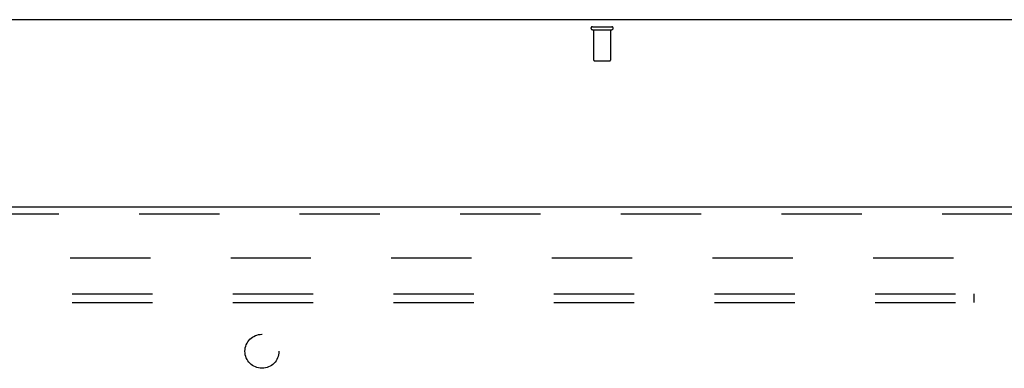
# Model space of a CAD drawing. Header units: inches. Extents: x 0 to 215, y 0 to 139.
# Tile 15 of 21: x 79.79 to 94.26, y 91.56 to 96.69. Entities that reach past the tile are written whole.
import ezdxf

# ---------------------------------------------------------------- set-up
doc = ezdxf.new("R2010")
doc.units = ezdxf.units.IN
doc.header["$LTSCALE"] = 11.804375
doc.header["$MEASUREMENT"] = 0
doc.linetypes.add('HIDDEN', pattern=[0.2, 0.1, -0.1])
doc.layers.get('0').update_dxf_attribs({"linetype": 'CONTINUOUS'})
for name, color, linetype in [('DEFAULT_2', 8, 'HIDDEN'), ('DOOR_ASSEMBLY', 7, 'CONTINUOUS'), ('SUBPANEL', 7, 'CONTINUOUS')]:
    doc.layers.add(name, color=color, linetype=linetype)

msp = doc.modelspace()

# ---------------------------------------------------------------- linework, layer by layer
at = {"color": 3, "linetype": 'Continuous'}
msp.add_line((103.42, 96.685), (63.274, 96.685), dxfattribs=at)
at = {"layer": 'DEFAULT_2', "color": 8, "linetype": 'HIDDEN'}
for p, q in [((88.205, 96.581), (88.489, 96.581)), ((88.205, 96.538), (88.489, 96.538)), ((88.223, 96.538), (88.223, 96.091)), ((88.471, 96.538), (88.471, 96.091)), ((88.233, 96.081), (88.461, 96.081)), ((66.361, 93.185), (100.333, 93.185))]:
    msp.add_line(p, q, dxfattribs=at)
for centre, radius, start, end in [((88.205, 96.56), 0.0215, 90, 270), ((88.489, 96.56), 0.0215, 270, 90), ((88.233, 96.091), 0.01, 180, 270), ((88.461, 96.091), 0.01, 270, 360)]:
    msp.add_arc(centre, radius, start, end, dxfattribs=at)
at = {"layer": 'DOOR_ASSEMBLY', "color": 3, "linetype": 'Continuous'}
msp.add_line((65.014, 93.935), (101.118, 93.935), dxfattribs=at)
at = {"layer": 'DOOR_ASSEMBLY', "color": 8, "linetype": 'HIDDEN'}
msp.add_line((65.014, 93.831), (101.118, 93.831), dxfattribs=at)
at = {"layer": 'SUBPANEL', "color": 8, "linetype": 'HIDDEN'}
for p, q in [((68.753, 92.654), (97.941, 92.654)), ((93.816, 92.529), (93.816, 92.654)), ((68.753, 92.529), (97.941, 92.529))]:
    msp.add_line(p, q, dxfattribs=at)
msp.add_circle((83.347, 91.81), 0.25, dxfattribs=at)

doc.saveas('drawing.dxf')
